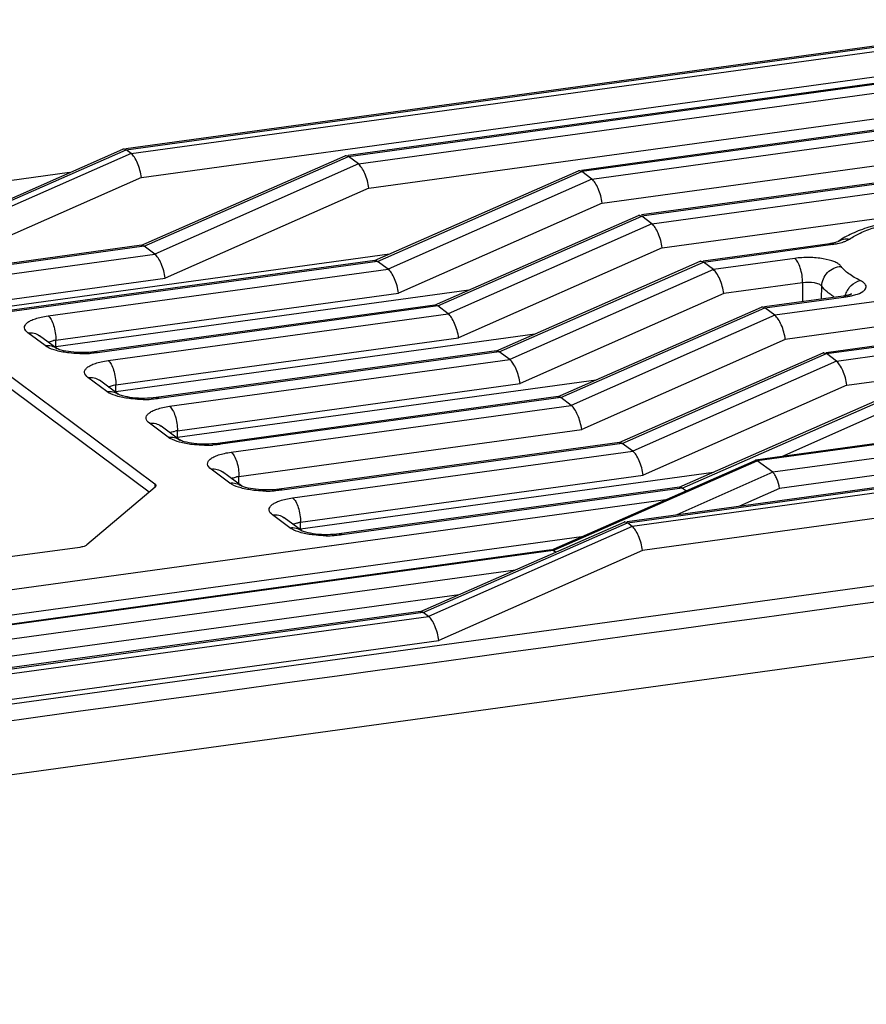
# Model space of a CAD drawing. Header units: millimetres. Extents: x 44 to 346, y 18 to 283.
# Tile 18 of 21: x 308 to 321, y 115 to 130. Entities that reach past the tile are written whole.
import ezdxf

# ---------------------------------------------------------------- set-up
doc = ezdxf.new("R2010")
doc.units = ezdxf.units.MM
doc.header["$LTSCALE"] = 23.1
doc.layers.add('00_COMPONENTS', color=7, linetype='CONTINUOUS')

msp = doc.modelspace()

# ---------------------------------------------------------------- linework, layer by layer
at = {"layer": '00_COMPONENTS'}
for p, q in [((309.236, 128.489), (323.533, 130.453)), ((309.24, 128.469), (323.577, 130.439)), ((309.314, 128.415), (324.026, 130.436)), ((312.618, 128.388), (327.214, 130.393)), ((312.622, 128.369), (327.258, 130.379)), ((312.775, 128.255), (327.892, 130.331)), ((309.473, 128.048), (324.145, 130.064)), ((312.934, 127.888), (328.011, 129.959)), ((329.351, 129.969), (316.171, 128.158)), ((329.394, 129.955), (316.176, 128.139)), ((316.329, 128.025), (329.547, 129.841)), ((316.487, 127.659), (329.667, 129.469)), ((330.264, 129.288), (317.086, 127.478)), ((330.308, 129.274), (317.09, 127.458)), ((317.243, 127.344), (330.461, 129.16)), ((317.402, 126.978), (330.58, 128.788)), ((306.083, 127.115), (309.19, 128.481)), ((306.133, 127.103), (309.24, 128.469)), ((309.314, 128.415), (306.213, 127.043)), ((309.314, 128.415), (309.24, 128.469)), ((309.464, 127.014), (312.572, 128.38)), ((309.514, 127.002), (312.622, 128.369)), ((312.775, 128.255), (309.674, 126.883)), ((312.775, 128.255), (312.622, 128.369)), ((308.377, 128.123), (286.757, 125.153)), ((313.018, 126.784), (316.126, 128.151)), ((313.068, 126.772), (316.176, 128.139)), ((316.329, 128.025), (316.176, 128.139)), ((309.473, 128.048), (306.372, 126.677)), ((316.329, 128.025), (313.228, 126.653)), ((312.934, 127.888), (309.833, 126.516)), ((316.487, 127.659), (313.387, 126.287)), ((313.932, 126.104), (317.04, 127.47)), ((313.982, 126.092), (317.09, 127.458)), ((317.243, 127.345), (314.142, 125.973)), ((317.243, 127.345), (317.09, 127.458)), ((319.896, 125.385), (333.075, 127.196)), ((319.9, 125.366), (333.119, 127.182)), ((318.022, 126.78), (319.954, 127.046)), ((318.027, 126.761), (319.998, 127.032)), ((320.053, 125.252), (333.272, 127.068)), ((284.779, 122.975), (313.25, 126.886)), ((309.473, 127.016), (286.938, 123.921)), ((309.514, 127.002), (286.968, 123.905)), ((287.128, 123.785), (309.674, 126.883)), ((309.674, 126.883), (309.514, 127.002)), ((317.402, 126.978), (314.301, 125.606)), ((313.027, 126.787), (285.012, 122.938)), ((313.068, 126.772), (285.042, 122.922)), ((313.228, 126.653), (313.068, 126.772)), ((314.869, 125.406), (317.977, 126.773)), ((314.919, 125.394), (318.027, 126.761)), ((318.18, 126.647), (318.027, 126.761)), ((319.418, 126.817), (318.18, 126.647)), ((308.049, 125.942), (313.228, 126.653)), ((318.18, 126.647), (315.079, 125.275)), ((320.212, 124.886), (333.391, 126.696)), ((287.208, 123.408), (309.833, 126.516)), ((319.538, 126.445), (318.339, 126.281)), ((319.538, 126.445), (319.536, 126.162)), ((314.456, 126.334), (308.167, 125.47)), ((308.168, 125.57), (313.387, 126.287)), ((318.339, 126.281), (315.238, 124.909)), ((319.827, 126.202), (319.83, 126.395)), ((318.959, 126.083), (320.158, 126.247)), ((318.964, 126.063), (320.202, 126.234)), ((321.087, 126.22), (319.116, 125.95)), ((313.941, 126.106), (308.759, 125.394)), ((313.982, 126.092), (308.803, 125.38)), ((314.142, 125.973), (313.982, 126.092)), ((315.806, 124.709), (318.913, 126.075)), ((315.856, 124.697), (318.964, 126.063)), ((319.116, 125.95), (318.964, 126.063)), ((308.963, 125.261), (314.142, 125.973)), ((319.116, 125.95), (316.016, 124.578)), ((334.062, 125.836), (318.822, 123.742)), ((334.091, 125.826), (318.849, 123.733)), ((321.207, 125.848), (319.275, 125.583)), ((308.006, 125.488), (307.743, 125.683)), ((308.182, 125.445), (307.92, 125.64)), ((308.167, 125.47), (308.168, 125.57)), ((309.081, 124.79), (315.46, 125.666)), ((309.082, 124.889), (314.301, 125.606)), ((319.275, 125.583), (316.175, 124.211)), ((333.592, 125.552), (319.083, 123.559)), ((308.18, 125.446), (308.182, 125.445)), ((314.878, 125.409), (309.696, 124.697)), ((314.919, 125.394), (309.739, 124.683)), ((315.079, 125.275), (314.919, 125.394)), ((316.743, 124.011), (319.85, 125.378)), ((307.008, 125.369), (309.674, 123.384)), ((309.9, 124.564), (315.079, 125.275)), ((316.793, 123.999), (319.9, 125.366)), ((320.053, 125.252), (316.953, 123.88)), ((333.671, 125.304), (319.189, 123.314)), ((320.053, 125.252), (319.9, 125.366)), ((309.588, 123.256), (307.005, 125.179)), ((308.942, 124.79), (308.657, 125.002)), ((309.119, 124.747), (308.834, 124.96)), ((310.018, 124.092), (316.396, 124.968)), ((309.081, 124.79), (309.082, 124.889)), ((310.019, 124.192), (315.238, 124.909)), ((316.865, 122.809), (331.536, 124.824)), ((316.87, 122.79), (331.579, 124.81)), ((320.212, 124.886), (317.112, 123.514)), ((309.117, 124.748), (309.119, 124.747)), ((315.815, 124.711), (310.633, 123.999)), ((315.856, 124.697), (310.676, 123.985)), ((316.016, 124.578), (315.856, 124.697)), ((331.282, 124.705), (316.943, 122.735)), ((317.657, 123.33), (320.765, 124.697)), ((317.707, 123.319), (320.815, 124.685)), ((310.836, 123.866), (316.016, 124.578)), ((320.968, 124.571), (319.216, 123.796)), ((331.401, 124.333), (317.101, 122.369)), ((309.879, 124.093), (309.594, 124.305)), ((310.056, 124.05), (309.771, 124.262)), ((310.018, 124.092), (310.019, 124.192)), ((310.956, 123.494), (316.175, 124.211)), ((310.054, 124.051), (310.056, 124.05)), ((316.752, 124.014), (311.57, 123.302)), ((316.793, 123.999), (311.613, 123.288)), ((311.773, 123.169), (316.953, 123.88)), ((316.953, 123.88), (316.793, 123.999)), ((315.708, 122.374), (318.816, 123.741)), ((315.741, 122.366), (318.849, 123.733)), ((319.083, 123.559), (318.849, 123.733)), ((310.816, 123.395), (310.531, 123.607)), ((310.993, 123.352), (310.707, 123.565)), ((310.955, 123.38), (310.956, 123.494)), ((311.892, 122.697), (318.182, 123.561)), ((311.893, 122.797), (317.112, 123.514)), ((319.083, 123.559), (317.623, 122.913)), ((309.679, 123.333), (308.639, 122.452)), ((309.674, 123.384), (309.673, 123.333)), ((310.991, 123.354), (310.993, 123.352)), ((317.666, 123.333), (312.484, 122.621)), ((317.707, 123.319), (312.528, 122.607)), ((317.762, 123.277), (317.707, 123.319)), ((319.189, 123.314), (318.578, 123.044)), ((291.438, 119.569), (317.457, 123.143)), ((282.318, 116.572), (329.348, 123.033)), ((311.731, 122.715), (311.468, 122.91)), ((311.907, 122.672), (311.644, 122.867)), ((311.892, 122.697), (311.893, 122.797)), ((313.712, 121.435), (316.82, 122.801)), ((313.762, 121.423), (316.87, 122.79)), ((316.943, 122.735), (313.842, 121.364)), ((316.943, 122.735), (316.87, 122.79)), ((294.02, 119.535), (316.173, 122.579)), ((311.905, 122.673), (311.907, 122.672)), ((308.533, 122.416), (296.163, 120.717)), ((315.714, 122.376), (294.478, 119.459)), ((315.741, 122.366), (294.521, 119.451)), ((317.101, 122.369), (314.001, 120.997)), ((315.774, 122.342), (315.741, 122.366)), ((282.021, 115.456), (330.567, 122.125)), ((295.218, 119.335), (315.168, 122.075)), ((296.067, 119.192), (314.311, 121.698)), ((313.721, 121.438), (296.665, 119.095)), ((313.762, 121.423), (296.695, 119.079)), ((296.776, 119.019), (313.843, 121.364)), ((313.843, 121.364), (313.762, 121.423)), ((296.856, 118.642), (314.001, 120.997))]:
    msp.add_line(p, q, dxfattribs=at)
for centre, radius, start, end in [((309.204, 128.45), 0.0337, 97.7349, 113.7585), ((312.585, 128.349), 0.0337, 97.7344, 113.758), ((316.139, 128.12), 0.0337, 97.7302, 113.7568), ((317.053, 127.439), 0.0337, 97.7302, 113.7568), ((319.84, 128.179), 1.159, 277.8078, 279.6668), ((317.99, 126.742), 0.0337, 97.7344, 113.758), ((320.549, 126.131), 0.385, 149.1234, 161.7395), ((320.544, 126.134), 0.379, 143.2914, 149.1559), ((320.049, 127.35), 1.127, 277.7914, 280.5349), ((318.927, 126.044), 0.0337, 97.7344, 113.758), ((308.257, 124.916), 0.66, 97.7838, 100.8722), ((308.262, 124.782), 0.695, 97.8642, 99.2037), ((308.816, 125.466), 0.649, 179.6483, 180.9238), ((319.864, 125.347), 0.0337, 97.7344, 113.758), ((308.573, 127.163), 1.797, 269.5379, 273.5043), ((309.171, 124.235), 0.66, 97.7838, 100.8722), ((309.171, 124.129), 0.667, 97.7483, 99.1468), ((310.156, 124.783), 1.074, 179.6309, 180.3866), ((309.51, 126.465), 1.797, 269.5379, 273.5043), ((310.108, 123.538), 0.66, 97.7838, 100.8722), ((310.108, 123.432), 0.667, 97.7483, 99.1468), ((311.093, 124.085), 1.074, 179.6309, 180.3866), ((310.447, 125.768), 1.797, 269.5379, 273.5043), ((318.825, 123.72), 0.0224, 97.7344, 113.7553), ((311.045, 122.84), 0.66, 97.7838, 100.8722), ((311.384, 125.07), 1.797, 269.5379, 273.5043), ((311.982, 122.143), 0.66, 97.7838, 100.8722), ((311.982, 122.037), 0.667, 97.7483, 99.1468), ((312.933, 122.69), 1.041, 179.6195, 181.0054), ((316.833, 122.77), 0.0337, 97.7339, 113.7576), ((312.298, 124.39), 1.797, 269.5379, 273.5043)]:
    msp.add_arc(centre, radius, start, end, dxfattribs=at)
for points, knots in [([(309.199, 128.484), (309.202, 128.484), (309.217, 128.484), (309.231, 128.476), (309.24, 128.469)], [0, 0, 0, 0, 0.215562, 1, 1, 1, 1]), ([(309.473, 128.048), (309.462, 128.124), (309.432, 128.232), (309.371, 128.353), (309.334, 128.4), (309.314, 128.415)], [0, 0, 0, 0, 0.566203, 0.815747, 1, 1, 1, 1]), ([(312.581, 128.383), (312.584, 128.383), (312.599, 128.383), (312.613, 128.375), (312.622, 128.369)], [0, 0, 0, 0, 0.215554, 1, 1, 1, 1]), ([(312.934, 127.888), (312.924, 127.964), (312.894, 128.072), (312.832, 128.192), (312.795, 128.24), (312.775, 128.255)], [0, 0, 0, 0, 0.566201, 0.815746, 1, 1, 1, 1]), ([(316.135, 128.153), (316.138, 128.154), (316.153, 128.153), (316.166, 128.146), (316.176, 128.139)], [0, 0, 0, 0, 0.21556, 1, 1, 1, 1]), ([(316.487, 127.659), (316.477, 127.734), (316.447, 127.843), (316.386, 127.963), (316.349, 128.01), (316.329, 128.025)], [0, 0, 0, 0, 0.566201, 0.815746, 1, 1, 1, 1]), ([(322.603, 127.445), (322.362, 127.472), (321.879, 127.493), (321.189, 127.445), (320.657, 127.338), (320.298, 127.204), (320.146, 127.121), (320.079, 127.075)], [0, 0, 0, 0, 0.281435, 0.557246, 0.800652, 0.906327, 1, 1, 1, 1]), ([(317.049, 127.473), (317.052, 127.473), (317.067, 127.473), (317.08, 127.465), (317.09, 127.458)], [0, 0, 0, 0, 0.21556, 1, 1, 1, 1]), ([(317.402, 126.978), (317.391, 127.054), (317.361, 127.162), (317.3, 127.282), (317.263, 127.33), (317.243, 127.345)], [0, 0, 0, 0, 0.566201, 0.815746, 1, 1, 1, 1]), ([(320.253, 127.112), (320.304, 127.147), (320.425, 127.213), (320.722, 127.325), (321.177, 127.421), (321.781, 127.472), (322.207, 127.462), (322.423, 127.445)], [0, 0, 0, 0, 0.08374, 0.183906, 0.426566, 0.70776, 1, 1, 1, 1]), ([(319.954, 127.046), (319.974, 127.048), (320, 127.052), (320.037, 127.062), (320.052, 127.064), (320.086, 127.079), (320.079, 127.075)], [0, 0, 0, 0, 0.45511, 0.648234, 0.811526, 1, 1, 1, 1]), ([(319.954, 127.046), (319.958, 127.046), (319.973, 127.046), (319.988, 127.039), (319.998, 127.032)], [0, 0, 0, 0, 0.229196, 1, 1, 1, 1]), ([(320.035, 127.037), (320.047, 127.039), (320.09, 127.047), (320.132, 127.058), (320.162, 127.069)], [0, 0, 0, 0, 0.268858, 1, 1, 1, 1]), ([(320.079, 127.075), (320.104, 127.092), (320.161, 127.116), (320.223, 127.117), (320.253, 127.112)], [0, 0, 0, 0, 0.49089, 1, 1, 1, 1]), ([(320.162, 127.069), (320.169, 127.071), (320.194, 127.08), (320.218, 127.091), (320.234, 127.1)], [0, 0, 0, 0, 0.272363, 1, 1, 1, 1]), ([(309.473, 127.016), (309.476, 127.017), (309.491, 127.017), (309.505, 127.009), (309.514, 127.002)], [0, 0, 0, 0, 0.215535, 1, 1, 1, 1]), ([(309.833, 126.516), (309.823, 126.592), (309.793, 126.7), (309.731, 126.821), (309.694, 126.868), (309.674, 126.883)], [0, 0, 0, 0, 0.566154, 0.815704, 1, 1, 1, 1]), ([(313.027, 126.787), (313.03, 126.787), (313.045, 126.787), (313.058, 126.779), (313.068, 126.772)], [0, 0, 0, 0, 0.215535, 1, 1, 1, 1]), ([(317.986, 126.775), (317.989, 126.776), (318.004, 126.775), (318.017, 126.768), (318.027, 126.761)], [0, 0, 0, 0, 0.215553, 1, 1, 1, 1]), ([(320.125, 126.696), (320.115, 126.71), (320.084, 126.737), (319.994, 126.781), (319.842, 126.818), (319.637, 126.835), (319.491, 126.827), (319.418, 126.817)], [0, 0, 0, 0, 0.070014, 0.162201, 0.406931, 0.702502, 1, 1, 1, 1]), ([(319.538, 126.445), (319.538, 126.521), (319.522, 126.632), (319.472, 126.755), (319.438, 126.803), (319.418, 126.817)], [0, 0, 0, 0, 0.571897, 0.818019, 1, 1, 1, 1]), ([(313.387, 126.287), (313.376, 126.363), (313.346, 126.471), (313.285, 126.591), (313.248, 126.638), (313.228, 126.653)], [0, 0, 0, 0, 0.566154, 0.815704, 1, 1, 1, 1]), ([(318.339, 126.281), (318.328, 126.356), (318.298, 126.465), (318.237, 126.585), (318.2, 126.632), (318.18, 126.647)], [0, 0, 0, 0, 0.566201, 0.815746, 1, 1, 1, 1]), ([(319.83, 126.395), (319.832, 126.47), (319.899, 126.622), (320.049, 126.691), (320.125, 126.696)], [0, 0, 0, 0, 0.494874, 1, 1, 1, 1]), ([(320.415, 126.481), (320.354, 126.51), (320.248, 126.57), (320.156, 126.653), (320.125, 126.696)], [0, 0, 0, 0, 0.559143, 1, 1, 1, 1]), ([(319.83, 126.395), (319.821, 126.408), (319.782, 126.429), (319.684, 126.452), (319.597, 126.453), (319.538, 126.445)], [0, 0, 0, 0, 0.16133, 0.406765, 1, 1, 1, 1]), ([(320.24, 126.361), (320.252, 126.376), (320.298, 126.43), (320.364, 126.469), (320.415, 126.481)], [0, 0, 0, 0, 0.266683, 1, 1, 1, 1]), ([(320.349, 126.265), (320.385, 126.276), (320.435, 126.295), (320.486, 126.335), (320.505, 126.365), (320.507, 126.399), (320.489, 126.43), (320.457, 126.458), (320.43, 126.473), (320.415, 126.481)], [0, 0, 0, 0, 0.333498, 0.455268, 0.551954, 0.637365, 0.732105, 0.85132, 1, 1, 1, 1]), ([(319.945, 126.28), (319.933, 126.289), (319.892, 126.324), (319.854, 126.363), (319.83, 126.395)], [0, 0, 0, 0, 0.271505, 1, 1, 1, 1]), ([(320.018, 126.228), (320.011, 126.232), (319.986, 126.249), (319.962, 126.266), (319.945, 126.28)], [0, 0, 0, 0, 0.259266, 1, 1, 1, 1]), ([(320.158, 126.247), (320.175, 126.25), (320.2, 126.254), (320.23, 126.261), (320.249, 126.265), (320.266, 126.271), (320.274, 126.273), (320.29, 126.281), (320.288, 126.279)], [0, 0, 0, 0, 0.384526, 0.553055, 0.70177, 0.826322, 0.921047, 1, 1, 1, 1]), ([(320.158, 126.247), (320.162, 126.248), (320.178, 126.248), (320.192, 126.241), (320.202, 126.234)], [0, 0, 0, 0, 0.229196, 1, 1, 1, 1]), ([(320.255, 126.242), (320.264, 126.244), (320.295, 126.25), (320.326, 126.258), (320.349, 126.265)], [0, 0, 0, 0, 0.263245, 1, 1, 1, 1]), ([(313.941, 126.106), (313.944, 126.106), (313.959, 126.106), (313.973, 126.099), (313.982, 126.092)], [0, 0, 0, 0, 0.215535, 1, 1, 1, 1]), ([(318.923, 126.078), (318.926, 126.078), (318.941, 126.078), (318.954, 126.07), (318.964, 126.063)], [0, 0, 0, 0, 0.215553, 1, 1, 1, 1]), ([(307.743, 125.683), (307.719, 125.701), (307.682, 125.74), (307.698, 125.802), (307.733, 125.84), (307.787, 125.873), (307.86, 125.902), (307.949, 125.926), (308.014, 125.937), (308.049, 125.942)], [0, 0, 0, 0, 0.177323, 0.253542, 0.347185, 0.468666, 0.620003, 0.798947, 1, 1, 1, 1]), ([(308.049, 125.942), (308.068, 125.927), (308.102, 125.879), (308.152, 125.756), (308.168, 125.646), (308.168, 125.57)], [0, 0, 0, 0, 0.181981, 0.428103, 1, 1, 1, 1]), ([(314.301, 125.606), (314.291, 125.682), (314.26, 125.79), (314.199, 125.911), (314.162, 125.958), (314.142, 125.973)], [0, 0, 0, 0, 0.566154, 0.815704, 1, 1, 1, 1]), ([(319.275, 125.583), (319.265, 125.659), (319.235, 125.767), (319.174, 125.887), (319.136, 125.935), (319.116, 125.95)], [0, 0, 0, 0, 0.566201, 0.815746, 1, 1, 1, 1]), ([(307.743, 125.683), (307.774, 125.687), (307.838, 125.685), (307.895, 125.658), (307.92, 125.64)], [0, 0, 0, 0, 0.509068, 1, 1, 1, 1]), ([(308.052, 125.541), (308.058, 125.544), (308.084, 125.553), (308.112, 125.56), (308.133, 125.564)], [0, 0, 0, 0, 0.224563, 1, 1, 1, 1]), ([(308.006, 125.488), (308.037, 125.492), (308.1, 125.49), (308.158, 125.463), (308.182, 125.445)], [0, 0, 0, 0, 0.509068, 1, 1, 1, 1]), ([(308.034, 125.469), (308.032, 125.47), (308.022, 125.476), (308.012, 125.483), (308.006, 125.488)], [0, 0, 0, 0, 0.262533, 1, 1, 1, 1]), ([(308.371, 125.377), (308.306, 125.384), (308.19, 125.404), (308.079, 125.443), (308.034, 125.469)], [0, 0, 0, 0, 0.561424, 1, 1, 1, 1]), ([(308.759, 125.394), (308.7, 125.386), (308.579, 125.379), (308.407, 125.387), (308.273, 125.411), (308.201, 125.434), (308.18, 125.446)], [0, 0, 0, 0, 0.304841, 0.617342, 0.878038, 1, 1, 1, 1]), ([(308.559, 125.365), (308.543, 125.365), (308.48, 125.367), (308.417, 125.371), (308.371, 125.377)], [0, 0, 0, 0, 0.253414, 1, 1, 1, 1]), ([(308.803, 125.38), (308.793, 125.379), (308.753, 125.374), (308.713, 125.371), (308.683, 125.369)], [0, 0, 0, 0, 0.243496, 1, 1, 1, 1]), ([(308.803, 125.38), (308.799, 125.383), (308.786, 125.391), (308.77, 125.396), (308.759, 125.394)], [0, 0, 0, 0, 0.282688, 1, 1, 1, 1]), ([(314.878, 125.409), (314.881, 125.409), (314.896, 125.409), (314.91, 125.401), (314.919, 125.394)], [0, 0, 0, 0, 0.215535, 1, 1, 1, 1]), ([(319.859, 125.38), (319.863, 125.381), (319.877, 125.38), (319.891, 125.373), (319.9, 125.366)], [0, 0, 0, 0, 0.215553, 1, 1, 1, 1]), ([(308.657, 125.002), (308.633, 125.021), (308.596, 125.06), (308.612, 125.122), (308.647, 125.159), (308.702, 125.192), (308.774, 125.221), (308.863, 125.245), (308.928, 125.256), (308.963, 125.261)], [0, 0, 0, 0, 0.177323, 0.253542, 0.347185, 0.468666, 0.620003, 0.798947, 1, 1, 1, 1]), ([(308.963, 125.261), (308.982, 125.247), (309.016, 125.199), (309.066, 125.076), (309.082, 124.965), (309.082, 124.889)], [0, 0, 0, 0, 0.181981, 0.428103, 1, 1, 1, 1]), ([(315.238, 124.909), (315.227, 124.985), (315.197, 125.093), (315.136, 125.213), (315.099, 125.26), (315.079, 125.275)], [0, 0, 0, 0, 0.566154, 0.815704, 1, 1, 1, 1]), ([(320.212, 124.886), (320.202, 124.961), (320.172, 125.07), (320.11, 125.19), (320.073, 125.237), (320.053, 125.252)], [0, 0, 0, 0, 0.566201, 0.815746, 1, 1, 1, 1]), ([(308.657, 125.002), (308.688, 125.007), (308.752, 125.004), (308.809, 124.978), (308.834, 124.96)], [0, 0, 0, 0, 0.509068, 1, 1, 1, 1]), ([(308.942, 124.79), (308.974, 124.794), (309.037, 124.792), (309.094, 124.765), (309.119, 124.747)], [0, 0, 0, 0, 0.509068, 1, 1, 1, 1]), ([(308.971, 124.771), (308.969, 124.773), (308.959, 124.779), (308.949, 124.785), (308.942, 124.79)], [0, 0, 0, 0, 0.262533, 1, 1, 1, 1]), ([(308.966, 124.861), (308.972, 124.863), (308.998, 124.873), (309.026, 124.879), (309.047, 124.884)], [0, 0, 0, 0, 0.224563, 1, 1, 1, 1]), ([(309.308, 124.679), (309.243, 124.687), (309.127, 124.707), (309.016, 124.746), (308.971, 124.771)], [0, 0, 0, 0, 0.561424, 1, 1, 1, 1]), ([(309.696, 124.697), (309.637, 124.689), (309.516, 124.681), (309.344, 124.69), (309.21, 124.714), (309.138, 124.737), (309.117, 124.748)], [0, 0, 0, 0, 0.304841, 0.617342, 0.878038, 1, 1, 1, 1]), ([(309.496, 124.668), (309.48, 124.668), (309.417, 124.669), (309.354, 124.674), (309.308, 124.679)], [0, 0, 0, 0, 0.253414, 1, 1, 1, 1]), ([(309.739, 124.683), (309.73, 124.682), (309.69, 124.677), (309.65, 124.673), (309.62, 124.671)], [0, 0, 0, 0, 0.243496, 1, 1, 1, 1]), ([(309.739, 124.683), (309.736, 124.685), (309.723, 124.694), (309.707, 124.698), (309.696, 124.697)], [0, 0, 0, 0, 0.282688, 1, 1, 1, 1]), ([(315.815, 124.711), (315.818, 124.711), (315.833, 124.711), (315.846, 124.704), (315.856, 124.697)], [0, 0, 0, 0, 0.215535, 1, 1, 1, 1]), ([(309.594, 124.305), (309.57, 124.323), (309.533, 124.362), (309.549, 124.424), (309.584, 124.462), (309.638, 124.495), (309.711, 124.524), (309.8, 124.548), (309.865, 124.559), (309.9, 124.564)], [0, 0, 0, 0, 0.177323, 0.253542, 0.347185, 0.468666, 0.620003, 0.798947, 1, 1, 1, 1]), ([(309.9, 124.564), (309.919, 124.549), (309.953, 124.501), (310.003, 124.378), (310.019, 124.268), (310.019, 124.192)], [0, 0, 0, 0, 0.181981, 0.428103, 1, 1, 1, 1]), ([(316.175, 124.211), (316.164, 124.287), (316.134, 124.395), (316.073, 124.516), (316.036, 124.563), (316.016, 124.578)], [0, 0, 0, 0, 0.566154, 0.815704, 1, 1, 1, 1]), ([(309.594, 124.305), (309.625, 124.309), (309.689, 124.307), (309.746, 124.28), (309.771, 124.262)], [0, 0, 0, 0, 0.509068, 1, 1, 1, 1]), ([(309.903, 124.163), (309.909, 124.166), (309.935, 124.175), (309.963, 124.182), (309.984, 124.186)], [0, 0, 0, 0, 0.224563, 1, 1, 1, 1]), ([(309.879, 124.093), (309.91, 124.097), (309.974, 124.095), (310.031, 124.068), (310.056, 124.05)], [0, 0, 0, 0, 0.509068, 1, 1, 1, 1]), ([(309.908, 124.074), (309.906, 124.075), (309.896, 124.081), (309.886, 124.088), (309.879, 124.093)], [0, 0, 0, 0, 0.262533, 1, 1, 1, 1]), ([(310.245, 123.982), (310.179, 123.989), (310.064, 124.009), (309.953, 124.048), (309.908, 124.074)], [0, 0, 0, 0, 0.561424, 1, 1, 1, 1]), ([(310.633, 123.999), (310.574, 123.991), (310.453, 123.984), (310.281, 123.992), (310.147, 124.016), (310.075, 124.039), (310.054, 124.051)], [0, 0, 0, 0, 0.304841, 0.617342, 0.878038, 1, 1, 1, 1]), ([(310.433, 123.97), (310.417, 123.971), (310.354, 123.972), (310.291, 123.976), (310.245, 123.982)], [0, 0, 0, 0, 0.253414, 1, 1, 1, 1]), ([(310.676, 123.985), (310.667, 123.984), (310.627, 123.979), (310.587, 123.976), (310.557, 123.974)], [0, 0, 0, 0, 0.243496, 1, 1, 1, 1]), ([(310.676, 123.985), (310.673, 123.988), (310.66, 123.996), (310.644, 124.001), (310.633, 123.999)], [0, 0, 0, 0, 0.282688, 1, 1, 1, 1]), ([(316.752, 124.014), (316.755, 124.014), (316.77, 124.014), (316.783, 124.006), (316.793, 123.999)], [0, 0, 0, 0, 0.215535, 1, 1, 1, 1]), ([(317.112, 123.514), (317.101, 123.59), (317.071, 123.698), (317.01, 123.818), (316.973, 123.865), (316.953, 123.88)], [0, 0, 0, 0, 0.566154, 0.815704, 1, 1, 1, 1]), ([(310.531, 123.607), (310.507, 123.626), (310.47, 123.665), (310.486, 123.727), (310.521, 123.764), (310.575, 123.797), (310.648, 123.826), (310.737, 123.85), (310.802, 123.861), (310.836, 123.866)], [0, 0, 0, 0, 0.177323, 0.253542, 0.347185, 0.468666, 0.620003, 0.798947, 1, 1, 1, 1]), ([(310.836, 123.866), (310.856, 123.852), (310.89, 123.804), (310.94, 123.681), (310.956, 123.57), (310.956, 123.494)], [0, 0, 0, 0, 0.181981, 0.428103, 1, 1, 1, 1]), ([(318.822, 123.742), (318.824, 123.743), (318.834, 123.742), (318.843, 123.737), (318.849, 123.733)], [0, 0, 0, 0, 0.21554, 1, 1, 1, 1]), ([(310.531, 123.607), (310.562, 123.612), (310.625, 123.61), (310.683, 123.583), (310.707, 123.565)], [0, 0, 0, 0, 0.509068, 1, 1, 1, 1]), ([(310.84, 123.466), (310.846, 123.468), (310.872, 123.478), (310.899, 123.484), (310.921, 123.489)], [0, 0, 0, 0, 0.224563, 1, 1, 1, 1]), ([(319.189, 123.314), (319.182, 123.365), (319.162, 123.437), (319.121, 123.517), (319.096, 123.549), (319.083, 123.559)], [0, 0, 0, 0, 0.566223, 0.815757, 1, 1, 1, 1]), ([(309.674, 123.384), (309.677, 123.382), (309.686, 123.375), (309.692, 123.364), (309.692, 123.356)], [0, 0, 0, 0, 0.305337, 1, 1, 1, 1]), ([(309.692, 123.356), (309.692, 123.354), (309.69, 123.345), (309.684, 123.338), (309.679, 123.333)], [0, 0, 0, 0, 0.220516, 1, 1, 1, 1]), ([(310.816, 123.395), (310.847, 123.399), (310.911, 123.397), (310.968, 123.371), (310.993, 123.352)], [0, 0, 0, 0, 0.509068, 1, 1, 1, 1]), ([(310.845, 123.376), (310.842, 123.378), (310.833, 123.384), (310.823, 123.39), (310.816, 123.395)], [0, 0, 0, 0, 0.262533, 1, 1, 1, 1]), ([(311.182, 123.284), (311.116, 123.292), (311.001, 123.312), (310.889, 123.351), (310.845, 123.376)], [0, 0, 0, 0, 0.561424, 1, 1, 1, 1]), ([(311.57, 123.302), (311.511, 123.294), (311.39, 123.286), (311.218, 123.295), (311.084, 123.319), (311.012, 123.342), (310.991, 123.354)], [0, 0, 0, 0, 0.304841, 0.617342, 0.878038, 1, 1, 1, 1]), ([(311.37, 123.273), (311.354, 123.273), (311.291, 123.274), (311.228, 123.279), (311.182, 123.284)], [0, 0, 0, 0, 0.253414, 1, 1, 1, 1]), ([(311.613, 123.288), (311.604, 123.287), (311.564, 123.282), (311.524, 123.278), (311.494, 123.276)], [0, 0, 0, 0, 0.243496, 1, 1, 1, 1]), ([(311.613, 123.288), (311.61, 123.29), (311.597, 123.299), (311.581, 123.303), (311.57, 123.302)], [0, 0, 0, 0, 0.282688, 1, 1, 1, 1]), ([(317.666, 123.333), (317.669, 123.333), (317.684, 123.333), (317.698, 123.326), (317.707, 123.319)], [0, 0, 0, 0, 0.215535, 1, 1, 1, 1]), ([(311.468, 122.91), (311.443, 122.928), (311.407, 122.967), (311.422, 123.029), (311.458, 123.067), (311.512, 123.1), (311.585, 123.129), (311.674, 123.153), (311.739, 123.164), (311.773, 123.169)], [0, 0, 0, 0, 0.177323, 0.253542, 0.347185, 0.468666, 0.620003, 0.798947, 1, 1, 1, 1]), ([(311.773, 123.169), (311.793, 123.154), (311.827, 123.106), (311.877, 122.983), (311.893, 122.873), (311.893, 122.797)], [0, 0, 0, 0, 0.181981, 0.428103, 1, 1, 1, 1]), ([(311.468, 122.91), (311.499, 122.914), (311.562, 122.912), (311.62, 122.885), (311.644, 122.867)], [0, 0, 0, 0, 0.509068, 1, 1, 1, 1]), ([(311.731, 122.715), (311.762, 122.719), (311.825, 122.717), (311.883, 122.69), (311.907, 122.672)], [0, 0, 0, 0, 0.509068, 1, 1, 1, 1]), ([(311.759, 122.696), (311.757, 122.697), (311.747, 122.703), (311.737, 122.71), (311.731, 122.715)], [0, 0, 0, 0, 0.262533, 1, 1, 1, 1]), ([(312.096, 122.604), (312.031, 122.611), (311.915, 122.631), (311.804, 122.67), (311.759, 122.696)], [0, 0, 0, 0, 0.561424, 1, 1, 1, 1]), ([(311.777, 122.768), (311.783, 122.771), (311.809, 122.78), (311.836, 122.787), (311.858, 122.791)], [0, 0, 0, 0, 0.224563, 1, 1, 1, 1]), ([(316.829, 122.804), (316.832, 122.804), (316.847, 122.804), (316.86, 122.796), (316.87, 122.79)], [0, 0, 0, 0, 0.215546, 1, 1, 1, 1]), ([(317.101, 122.369), (317.091, 122.445), (317.061, 122.553), (317, 122.673), (316.963, 122.72), (316.943, 122.735)], [0, 0, 0, 0, 0.5662, 0.815745, 1, 1, 1, 1]), ([(312.484, 122.621), (312.425, 122.613), (312.304, 122.605), (312.132, 122.614), (311.998, 122.638), (311.926, 122.661), (311.905, 122.673)], [0, 0, 0, 0, 0.304841, 0.617342, 0.878038, 1, 1, 1, 1]), ([(312.284, 122.592), (312.268, 122.592), (312.205, 122.594), (312.142, 122.598), (312.096, 122.604)], [0, 0, 0, 0, 0.253414, 1, 1, 1, 1]), ([(312.528, 122.607), (312.518, 122.606), (312.478, 122.601), (312.438, 122.597), (312.408, 122.596)], [0, 0, 0, 0, 0.243496, 1, 1, 1, 1]), ([(312.528, 122.607), (312.524, 122.61), (312.511, 122.618), (312.495, 122.623), (312.484, 122.621)], [0, 0, 0, 0, 0.282688, 1, 1, 1, 1]), ([(308.639, 122.452), (308.627, 122.442), (308.591, 122.427), (308.554, 122.419), (308.533, 122.416)], [0, 0, 0, 0, 0.417225, 1, 1, 1, 1]), ([(315.714, 122.376), (315.716, 122.376), (315.726, 122.376), (315.735, 122.371), (315.741, 122.366)], [0, 0, 0, 0, 0.215514, 1, 1, 1, 1]), ([(313.721, 121.438), (313.724, 121.438), (313.739, 121.438), (313.753, 121.43), (313.762, 121.423)], [0, 0, 0, 0, 0.215527, 1, 1, 1, 1]), ([(314.001, 120.997), (313.991, 121.073), (313.961, 121.181), (313.9, 121.302), (313.863, 121.349), (313.843, 121.364)], [0, 0, 0, 0, 0.566152, 0.815703, 1, 1, 1, 1])]:
    msp.add_open_spline(points, degree=3, knots=knots, dxfattribs=at)
for points in [[(320.234, 127.1), (320.241, 127.104), (320.247, 127.108), (320.253, 127.112)], [(288.365, 117.151), (302.252, 119.059), (316.139, 120.967), (330.026, 122.874)]]:
    msp.add_open_spline(points, degree=3, dxfattribs=at)

doc.saveas('drawing.dxf')
